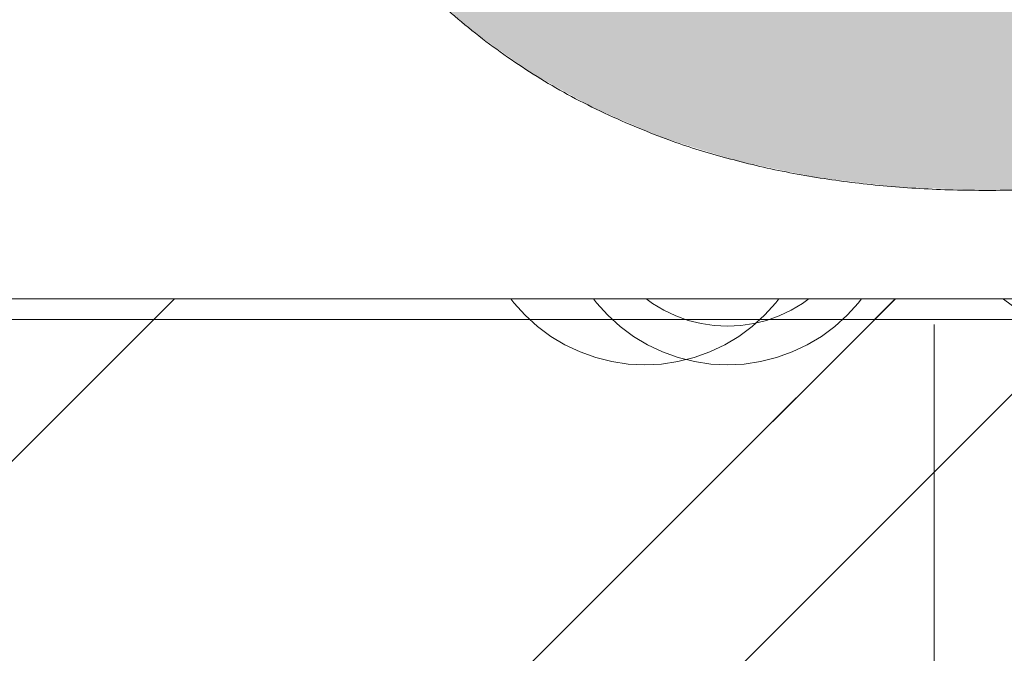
# Model space of a CAD drawing. Header units: inches. Extents: x -420 to -276, y -52 to 18.
# Tile 29 of 187: x -412.438 to -411.5, y -10.409 to -9.805. Entities that reach past the tile are written whole.
import ezdxf

# ---------------------------------------------------------------- set-up
doc = ezdxf.new("R2010")
doc.units = ezdxf.units.IN
doc.header["$LTSCALE"] = 32
doc.header["$MEASUREMENT"] = 0
doc.linetypes.add('Dash Style-1', pattern=[0.083328, 0.041656, -0.041672])
for name, color, linetype, lineweight in [('Black', 7, 'Continuous', 18), ('DashLine', 7, 'Dash Style-1', 13), ('DashLineFill', 7, 'Dash Style-1', 13), ('Drawing', 7, 'Continuous', 18), ('Metal-DeskStructure', 7, 'Continuous', 13), ('None', 7, 'Continuous', 18), ('SolidLine', 7, 'Continuous', 15), ('Wood_1-H', 7, 'Continuous', 13)]:
    doc.layers.add(name, color=color, linetype=linetype, lineweight=lineweight)
pattern_1 = [(45, (0, 0), (-1.61301565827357, 1.935715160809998), []), (45, (-1.0608, 1.0608), (-0.4723460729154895, 0.4167612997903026), [])]

# ---------------------------------------------------------------- blocks, each defined once
blk = doc.blocks.new('1BRPFY-Leg_Plate (2D)')
at = {"layer": 'DashLineFill', "linetype": 'Continuous', "lineweight": 13}
h = blk.add_hatch(dxfattribs=at)
h.set_pattern_fill('Steel', color=253, style=0, pattern_type=2)
h.set_pattern_definition(pattern_1)
edge = h.paths.add_edge_path()
edge.add_arc((-1.704724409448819, -1.704724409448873), 0.125984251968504, 179.9999999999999, 269.9999999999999)
edge.add_line((-1.704724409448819, -1.830708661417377), (1.704724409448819, -1.830708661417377))
edge.add_arc((1.704724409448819, -1.704724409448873), 0.125984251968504, 270.0000000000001, 360.0000000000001)
edge.add_line((1.830708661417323, -1.704724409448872), (1.830708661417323, 1.704724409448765))
edge.add_arc((1.704724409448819, 1.704724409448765), 0.1259842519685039, 0, 90)
edge.add_line((1.704724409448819, 1.830708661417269), (-1.704724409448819, 1.830708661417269))
edge.add_arc((-1.704724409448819, 1.704724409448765), 0.1259842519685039, 90, 180)
edge.add_line((-1.830708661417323, 1.704724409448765), (-1.830708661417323, -1.704724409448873))
at = {"layer": 'DashLineFill', "flags": 128}
blk.add_lwpolyline([(-1.830708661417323, -1.704724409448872, 0.414213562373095), (-1.704724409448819, -1.830708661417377), (1.704724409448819, -1.830708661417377, 0.414213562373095), (1.830708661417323, -1.704724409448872), (1.830708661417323, 1.704724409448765, 0.414213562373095), (1.704724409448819, 1.830708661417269), (-1.704724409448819, 1.830708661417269, 0.414213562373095), (-1.830708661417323, 1.704724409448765)], format="xyb", close=True, dxfattribs=at)
at = {"layer": 'SolidLine', "flags": 128}
blk.add_lwpolyline([(1.279527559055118, 1.44094488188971), (1.295349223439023, 1.440167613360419), (1.31101851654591, 1.437843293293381), (1.326384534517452, 1.433994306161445), (1.341299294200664, 1.428657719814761), (1.355619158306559, 1.421884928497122), (1.369206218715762, 1.413741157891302), (1.381929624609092, 1.404304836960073), (1.393666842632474, 1.393666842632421), (1.404304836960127, 1.381929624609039), (1.413741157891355, 1.369206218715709), (1.421884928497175, 1.355619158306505), (1.428657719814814, 1.341299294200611), (1.433994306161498, 1.326384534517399), (1.437843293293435, 1.311018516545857), (1.440167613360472, 1.29534922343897), (1.440944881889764, 1.279527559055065), (1.440167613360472, 1.263705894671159), (1.437843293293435, 1.248036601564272), (1.433994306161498, 1.23267058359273), (1.428657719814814, 1.217755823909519), (1.421884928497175, 1.203435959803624), (1.413741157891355, 1.18984889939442), (1.404304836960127, 1.17712549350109), (1.393666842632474, 1.165388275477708), (1.381929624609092, 1.154750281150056), (1.369206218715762, 1.145313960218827), (1.355619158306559, 1.137170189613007), (1.341299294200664, 1.130397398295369), (1.326384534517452, 1.125060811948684), (1.31101851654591, 1.121211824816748), (1.295349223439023, 1.11888750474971), (1.279527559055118, 1.118110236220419), (1.263705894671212, 1.11888750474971), (1.248036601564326, 1.121211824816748), (1.232670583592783, 1.125060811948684), (1.217755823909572, 1.130397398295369), (1.203435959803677, 1.137170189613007), (1.189848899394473, 1.145313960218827), (1.177125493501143, 1.154750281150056), (1.165388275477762, 1.165388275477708), (1.154750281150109, 1.17712549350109), (1.14531396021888, 1.18984889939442), (1.137170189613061, 1.203435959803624), (1.130397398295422, 1.217755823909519), (1.125060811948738, 1.23267058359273), (1.121211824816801, 1.248036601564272), (1.118887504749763, 1.263705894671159), (1.118110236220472, 1.279527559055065), (1.118887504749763, 1.29534922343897), (1.121211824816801, 1.311018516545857), (1.125060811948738, 1.326384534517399), (1.130397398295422, 1.341299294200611), (1.137170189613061, 1.355619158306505), (1.14531396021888, 1.369206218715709), (1.154750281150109, 1.381929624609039), (1.165388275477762, 1.393666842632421), (1.177125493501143, 1.404304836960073), (1.189848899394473, 1.413741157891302), (1.203435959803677, 1.421884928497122), (1.217755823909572, 1.428657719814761), (1.232670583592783, 1.433994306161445), (1.248036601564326, 1.437843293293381), (1.263705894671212, 1.440167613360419)], close=True, dxfattribs=at)
blk = doc.blocks.new('1BRPX8-Util_Bkt_Lg-F (2D)')
at = {"layer": 'DashLineFill', "linetype": 'Continuous', "lineweight": 13}
h = blk.add_hatch(dxfattribs=at)
h.set_pattern_fill('Steel', color=253, style=0, pattern_type=2)
h.set_pattern_definition(pattern_1)
edge = h.paths.add_edge_path()
edge.add_line((-4.468503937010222, 7.405511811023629), (-3.129921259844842, 7.405511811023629))
edge.add_line((-3.129921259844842, 7.405511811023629), (-3.129921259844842, -2.011811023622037))
edge.add_line((-3.129921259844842, -2.011811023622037), (-4.468503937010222, -2.011811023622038))
edge.add_line((-4.468503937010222, -2.011811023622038), (-4.468503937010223, -2.145669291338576))
edge.add_line((-4.468503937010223, -2.145669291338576), (-2.421259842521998, -2.145669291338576))
edge.add_line((-2.421259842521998, -2.145669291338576), (-2.421259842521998, -2.523622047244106))
edge.add_arc((-2.303149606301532, -2.523622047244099), 0.1181102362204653, 180.0000000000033, 270.0000000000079)
edge.add_line((-2.303149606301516, -2.641732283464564), (2.303149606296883, -2.641732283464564))
edge.add_arc((2.303149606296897, -2.523622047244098), 0.1181102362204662, 269.9999999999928, 359.9999999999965)
edge.add_line((2.421259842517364, -2.523622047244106), (2.421259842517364, -2.145669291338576))
edge.add_line((2.421259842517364, -2.145669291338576), (4.46850393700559, -2.145669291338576))
edge.add_line((4.46850393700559, -2.145669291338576), (4.46850393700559, -2.011811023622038))
edge.add_line((4.46850393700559, -2.011811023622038), (3.129921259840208, -2.011811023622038))
edge.add_line((3.129921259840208, -2.011811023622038), (3.129921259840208, 7.405511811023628))
edge.add_line((3.129921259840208, 7.405511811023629), (4.46850393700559, 7.405511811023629))
edge.add_line((4.46850393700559, 7.405511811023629), (4.46850393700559, 7.539370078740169))
edge.add_line((4.46850393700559, 7.539370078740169), (2.421259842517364, 7.539370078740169))
edge.add_line((2.421259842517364, 7.539370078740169), (2.421259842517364, 7.917322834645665))
edge.add_arc((2.30314960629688, 7.917322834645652), 0.1181102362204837, 6.452788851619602e-12, 89.99999999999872)
edge.add_line((2.303149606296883, 8.035433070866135), (-2.303149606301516, 8.035433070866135))
edge.add_arc((-2.303149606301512, 7.91732283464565), 0.1181102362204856, 90.00000000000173, 179.9999999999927)
edge.add_line((-2.421259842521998, 7.917322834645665), (-2.421259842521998, 7.539370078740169))
edge.add_line((-2.421259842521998, 7.539370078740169), (-4.468503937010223, 7.539370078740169))
edge.add_line((-4.468503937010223, 7.539370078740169), (-4.468503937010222, 7.405511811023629))
at = {"layer": 'SolidLine', "flags": 128}
blk.add_lwpolyline([(1.279527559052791, 1.40409055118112), (1.29212276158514, 1.403471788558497), (1.304596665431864, 1.401621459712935), (1.31682914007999, 1.398557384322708), (1.328702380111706, 1.39430907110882), (1.340102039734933, 1.388917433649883), (1.350918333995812, 1.382434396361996), (1.361047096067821, 1.37492239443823), (1.370390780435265, 1.36645377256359), (1.378859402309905, 1.357110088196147), (1.386371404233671, 1.346981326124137), (1.392854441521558, 1.336165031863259), (1.398246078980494, 1.324765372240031), (1.402494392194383, 1.312892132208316), (1.405558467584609, 1.300659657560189), (1.407408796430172, 1.288185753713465), (1.408027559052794, 1.275590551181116), (1.407408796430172, 1.262995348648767), (1.405558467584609, 1.250521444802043), (1.402494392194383, 1.238288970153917), (1.398246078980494, 1.226415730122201), (1.392854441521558, 1.215016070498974), (1.386371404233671, 1.204199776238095), (1.378859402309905, 1.194071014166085), (1.370390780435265, 1.184727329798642), (1.361047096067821, 1.176258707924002), (1.350918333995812, 1.168746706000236), (1.340102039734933, 1.162263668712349), (1.328702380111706, 1.156872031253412), (1.31682914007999, 1.152623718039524), (1.304596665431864, 1.149559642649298), (1.29212276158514, 1.147709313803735), (1.279527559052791, 1.147090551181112), (1.266932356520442, 1.147709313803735), (1.254458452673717, 1.149559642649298), (1.242225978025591, 1.152623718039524), (1.230352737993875, 1.156872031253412), (1.218953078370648, 1.162263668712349), (1.20813678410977, 1.168746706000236), (1.19800802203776, 1.176258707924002), (1.188664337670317, 1.184727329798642), (1.180195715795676, 1.194071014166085), (1.172683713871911, 1.204199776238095), (1.166200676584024, 1.215016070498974), (1.160809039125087, 1.226415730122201), (1.156560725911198, 1.238288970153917), (1.153496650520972, 1.250521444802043), (1.15164632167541, 1.262995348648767), (1.151027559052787, 1.275590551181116), (1.15164632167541, 1.288185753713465), (1.153496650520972, 1.300659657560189), (1.156560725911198, 1.312892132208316), (1.160809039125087, 1.324765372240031), (1.166200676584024, 1.336165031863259), (1.172683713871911, 1.346981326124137), (1.180195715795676, 1.357110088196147), (1.188664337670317, 1.36645377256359), (1.19800802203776, 1.37492239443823), (1.20813678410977, 1.382434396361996), (1.218953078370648, 1.388917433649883), (1.230352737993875, 1.39430907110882), (1.242225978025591, 1.398557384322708), (1.254458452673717, 1.401621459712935), (1.266932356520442, 1.403471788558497)], close=True, dxfattribs=at)
blk = doc.blocks.new('Slate-LegBrace (2D)')
at = {"layer": 'DashLineFill', "linetype": 'Continuous', "lineweight": 13}
h = blk.add_hatch(dxfattribs=at)
h.set_pattern_fill('Steel', color=253, style=0, pattern_type=2)
h.set_pattern_definition(pattern_1)
edge = h.paths.add_edge_path()
edge.add_line((-2.199587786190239, 0.1351515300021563), (-1.374775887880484, 0.1351515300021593))
edge.add_arc((3.636636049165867e-15, 0.01355418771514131), 1.380142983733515, 5.054592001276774, 174.9454079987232, ccw=False)
edge.add_line((1.374775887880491, 0.1351515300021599), (2.199718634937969, 0.1351515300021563))
edge.add_arc((6.542437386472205e-05, 0.01705725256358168), 2.202821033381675, 3.07312710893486, 176.9268728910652)
h = blk.add_hatch(dxfattribs=at)
h.set_pattern_fill('Steel', color=253, style=0, pattern_type=2)
h.set_pattern_definition(pattern_1)
edge = h.paths.add_edge_path()
edge.add_line((-2.191696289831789, 0.2375138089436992), (-1.463739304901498, 0.2375137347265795))
edge.add_arc((6.542437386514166e-05, 0.017041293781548), 1.480314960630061, 8.565281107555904, 171.4347188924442, ccw=False)
edge.add_line((1.463870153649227, 0.2375137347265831), (2.191827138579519, 0.2375138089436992))
edge.add_line((2.191827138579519, 0.2375138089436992), (2.19971863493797, 0.1351515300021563))
edge.add_line((2.19971863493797, 0.1351515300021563), (1.374775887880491, 0.1351515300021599))
edge.add_arc((3.356894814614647e-15, 0.01355418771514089), 1.380142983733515, 5.054592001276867, 174.9454079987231)
edge.add_line((-1.374775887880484, 0.1351515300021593), (-2.19958778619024, 0.1351515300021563))
edge.add_line((-2.19958778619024, 0.1351515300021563), (-2.191696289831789, 0.2375138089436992))
at = {"layer": 'DashLineFill', "flags": 128}
for points in [[(-2.199587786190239, 0.1351515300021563), (-1.374775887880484, 0.1351515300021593, -0.9154551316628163), (1.374775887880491, 0.1351515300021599), (2.199718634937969, 0.1351515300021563, 0.9477524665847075)], [(-2.191696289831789, 0.2375138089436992), (-1.463739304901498, 0.2375137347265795, -0.8606629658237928), (1.463870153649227, 0.2375137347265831), (2.191827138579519, 0.2375138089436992), (2.19971863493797, 0.1351515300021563), (1.374775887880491, 0.1351515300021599, 0.9154551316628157), (-1.374775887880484, 0.1351515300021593), (-2.19958778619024, 0.1351515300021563)]]:
    blk.add_lwpolyline(points, format="xyb", close=True, dxfattribs=at)
blk = doc.blocks.new('TLLegSleeve (2D)')
at = {"layer": 'DashLineFill', "linetype": 'Continuous', "lineweight": 13}
h = blk.add_hatch(dxfattribs=at)
h.set_pattern_fill('Steel', color=253, style=0, pattern_type=2)
h.set_pattern_definition(pattern_1)
edge = h.paths.add_edge_path()
edge.add_line((1.08267716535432, 1.402343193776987), (1.08267716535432, 2.913385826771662))
edge.add_arc((-1.707523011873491e-13, 2.913385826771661), 1.08267716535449, 4.479377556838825e-14, 180)
edge.add_line((-1.082677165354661, 2.913385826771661), (-1.08267716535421, 1.402343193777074))
edge.add_arc((-1.332267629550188e-15, 2.886579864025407e-15), 1.771653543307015, 127.6698869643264, 412.330113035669)
edge.add_line((1.08267716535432, 1.402343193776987), (1.08267716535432, 1.402343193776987))
edge = h.paths.add_edge_path()
edge.add_arc((1.665334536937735e-15, 2.91338582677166), 0.7480314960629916, 180, 360)
edge.add_arc((1.665334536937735e-15, 2.91338582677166), 0.7480314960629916, 9.54166404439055e-15, 180)
edge.add_line((-0.7480314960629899, 2.91338582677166), (-0.7480314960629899, 2.91338582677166))
edge = h.paths.add_edge_path()
edge.add_arc((-1.723066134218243e-13, 5.70119602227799e-16), 1.437007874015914, 180, 360)
edge.add_arc((-1.723066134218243e-13, 9.149983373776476e-17), 1.437007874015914, 9.541664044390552e-15, 180)
edge.add_line((-1.437007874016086, 3.308097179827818e-16), (-1.437007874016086, 3.308097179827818e-16))
at = {"layer": 'DashLine', "color": 8, "flags": 128}
blk.add_lwpolyline([(1.653543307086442, 1.118599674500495e-14), (1.645581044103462, -0.1620755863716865), (1.621770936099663, -0.3225902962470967), (1.582342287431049, -0.4799982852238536), (1.527674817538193, -0.6327836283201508), (1.45829500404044, -0.7794749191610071), (1.374871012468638, -0.9186594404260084), (1.278206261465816, -1.048996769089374), (1.169231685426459, -1.169231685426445), (1.048996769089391, -1.278206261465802), (0.918659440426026, -1.374871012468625), (0.7794749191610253, -1.458295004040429), (0.6327836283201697, -1.527674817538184), (0.4799982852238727, -1.582342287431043), (0.3225902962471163, -1.621770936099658), (0.1620755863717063, -1.645581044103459), (8.723964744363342e-15, -1.653543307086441), (-0.162075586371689, -1.645581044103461), (-0.3225902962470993, -1.621770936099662), (-0.4799982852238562, -1.582342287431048), (-0.6327836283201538, -1.527674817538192), (-0.7794749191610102, -1.458295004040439), (-0.9186594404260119, -1.374871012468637), (-1.048996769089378, -1.278206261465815), (-1.169231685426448, -1.169231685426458), (-1.278206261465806, -1.048996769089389), (-1.374871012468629, -0.9186594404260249), (-1.458295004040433, -0.7794749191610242), (-1.527674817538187, -0.6327836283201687), (-1.582342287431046, -0.4799982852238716), (-1.621770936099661, -0.3225902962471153), (-1.645581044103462, -0.1620755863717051), (-1.653543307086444, -7.741682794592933e-15), (-1.645581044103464, 0.1620755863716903), (-1.621770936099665, 0.3225902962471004), (-1.582342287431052, 0.4799982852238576), (-1.527674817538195, 0.6327836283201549), (-1.458295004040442, 0.7794749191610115), (-1.37487101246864, 0.918659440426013), (-1.278206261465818, 1.048996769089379), (-1.169231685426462, 1.169231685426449), (-1.048996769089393, 1.278206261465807), (-0.9186594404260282, 1.37487101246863), (-0.7794749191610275, 1.458295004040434), (-0.6327836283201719, 1.527674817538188), (-0.479998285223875, 1.582342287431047), (-0.3225902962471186, 1.621770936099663), (-0.1620755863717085, 1.645581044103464), (-1.096189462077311e-14, 1.653543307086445), (0.1620755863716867, 1.645581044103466), (0.3225902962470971, 1.621770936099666), (0.479998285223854, 1.582342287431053), (0.6327836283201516, 1.527674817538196), (0.7794749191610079, 1.458295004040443), (0.9186594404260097, 1.374871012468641), (1.048996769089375, 1.278206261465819), (1.169231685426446, 1.169231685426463), (1.278206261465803, 1.048996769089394), (1.374871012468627, 0.9186594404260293), (1.458295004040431, 0.7794749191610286), (1.527674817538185, 0.6327836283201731), (1.582342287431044, 0.4799982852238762), (1.621770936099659, 0.3225902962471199), (1.64558104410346, 0.1620755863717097)], close=True, dxfattribs=at)
at = {"layer": 'DashLineFill', "flags": 128}
for points in [[(1.08267716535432, 1.402343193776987), (1.08267716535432, 2.913385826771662, 0.9999999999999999), (-1.082677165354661, 2.913385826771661), (-1.08267716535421, 1.402343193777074, 2.931618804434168), (1.08267716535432, 1.402343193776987)], [(-1.437007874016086, 3.308097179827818e-16, 0.9999999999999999), (1.437007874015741, 3.308097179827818e-16, 0.9999999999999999), (-1.437007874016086, 3.308097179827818e-16)]]:
    blk.add_lwpolyline(points, format="xyb", close=True, dxfattribs=at)
blk = doc.blocks.new('Group-10')
at = {"layer": 'SolidLine', "flags": 128}
blk.add_lwpolyline([(43.24803149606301, -8.30708661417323, -0.414213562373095), (44.96062992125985, -6.594488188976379, -0.414213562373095), (46.6732283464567, -8.30708661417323, -0.414213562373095), (44.96062992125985, -10.01968503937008, -0.414213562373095)], format="xyb", close=True, dxfattribs=at)
at = {"layer": 'Wood_1-H', "color": 7}
for name in ['1BRPX8-Util_Bkt_Lg-F (2D)', 'TLLegSleeve (2D)', 'Slate-LegBrace (2D)', '1BRPFY-Leg_Plate (2D)']:
    blk.add_blockref(name, (44.96062992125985, -8.30708661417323), dxfattribs=at)
blk = doc.blocks.new('Group-11')
at = {"layer": 'None'}
blk.add_blockref('Group-10', (0, 0), dxfattribs=at)
blk = doc.blocks.new('SL Utility Cabinet (2D)-3')
at = {"layer": 'None'}
blk.add_blockref('Group-11', (0, 0), dxfattribs=at)
at = {"layer": 'Drawing', "color": 0, "flags": 1}
for tag in ['Tag', 'Catalog', 'Option1', 'Option2', 'Option3', 'Option4', 'Option5', 'Option6', 'Option7', 'Option8', 'Option9', 'Option10', 'Option11', 'Option12', 'Custom', 'FinishGroup', 'Discount', 'Item2', 'Item3', 'Item6', 'Item9', 'Item10', 'Item12', 'Item13', 'Item16', 'Item19', 'Item20', 'Item21', 'Item22', 'Item23', 'Item24', 'Item25', 'Item8', 'Item18', 'Item1', 'Item4', 'Item5', 'Item7', 'Item11', 'Item14', 'Item15', 'Item17']:
    blk.add_attdef(tag, (-60.04067592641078, -2.022526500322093), '', height=0.007086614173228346, dxfattribs=at)
blk = doc.blocks.new('Group-23')
at = {"layer": 'DashLineFill', "linetype": 'Continuous', "lineweight": 13}
h = blk.add_hatch(dxfattribs=at)
h.set_pattern_fill('Steel', color=253, style=0, pattern_type=2)
h.set_pattern_definition(pattern_1)
h.paths.add_polyline_path([(-2.066929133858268, 1.397637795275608), (2.066929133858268, 1.397637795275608), (2.066929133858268, 0.1377952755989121), (2.106299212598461, 0.1377952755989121), (2.106299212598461, -0.1377952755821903), (2.066929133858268, -0.1377952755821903), (2.066929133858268, -5.275590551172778), (2.106299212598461, -5.275590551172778), (2.106299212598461, -5.55118110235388), (2.066929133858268, -5.55118110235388), (2.066929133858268, -5.82677165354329), (-2.066929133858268, -5.82677165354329), (-2.066929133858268, -5.55118110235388), (-2.106299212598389, -5.55118110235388), (-2.106299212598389, -5.275590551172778), (-2.066929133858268, -5.275590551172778), (-2.066929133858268, -0.1377952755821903), (-2.106299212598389, -0.1377952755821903), (-2.106299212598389, 0.1377952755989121), (-2.066929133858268, 0.1377952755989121)])
at = {"layer": 'DashLineFill', "flags": 128}
blk.add_lwpolyline([(-2.066929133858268, 1.397637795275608), (2.066929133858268, 1.397637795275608), (2.066929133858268, 0.1377952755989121), (2.106299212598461, 0.1377952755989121), (2.106299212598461, -0.1377952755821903), (2.066929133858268, -0.1377952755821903), (2.066929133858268, -5.275590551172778), (2.106299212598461, -5.275590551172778), (2.106299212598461, -5.55118110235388), (2.066929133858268, -5.55118110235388), (2.066929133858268, -5.82677165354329), (-2.066929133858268, -5.82677165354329), (-2.066929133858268, -5.55118110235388), (-2.106299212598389, -5.55118110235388), (-2.106299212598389, -5.275590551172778), (-2.066929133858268, -5.275590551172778), (-2.066929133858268, -0.1377952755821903), (-2.106299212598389, -0.1377952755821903), (-2.106299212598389, 0.1377952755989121), (-2.066929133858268, 0.1377952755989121)], close=True, dxfattribs=at)
blk = doc.blocks.new('TL14_upper_leg (2D)')
at = {"layer": 'DashLine', "color": 7}
blk.add_blockref('Group-23', (0, 0), dxfattribs=at)
blk = doc.blocks.new('1BRPT9-Bracket (2D)')
at = {"layer": 'DashLineFill', "linetype": 'Continuous', "lineweight": 13}
h = blk.add_hatch(dxfattribs=at)
h.set_pattern_fill('Steel', color=253, style=0, pattern_type=2)
h.set_pattern_definition(pattern_1)
edge = h.paths.add_edge_path()
edge.add_arc((1.677931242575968, -8.488188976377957), 0.2519685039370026, 269.999999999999, 360.0000000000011)
edge.add_line((1.929899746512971, -8.488188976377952), (1.929899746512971, -7.480314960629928))
edge.add_line((1.929899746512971, -7.480314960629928), (2.323600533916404, -7.480314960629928))
edge.add_line((2.323600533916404, -7.480314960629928), (2.323600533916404, 7.461135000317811))
edge.add_line((2.323600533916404, 7.461135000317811), (1.929899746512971, 7.480314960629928))
edge.add_line((1.929899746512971, 7.480314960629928), (1.929899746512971, 8.488188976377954))
edge.add_arc((1.677931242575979, 8.488188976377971), 0.2519685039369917, 359.999999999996, 450.0000000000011)
edge.add_line((1.677931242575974, 8.740157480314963), (-2.32206875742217, 8.740157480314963))
edge.add_line((-2.32206875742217, 8.740157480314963), (-2.32206875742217, -8.74015748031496))
edge.add_line((-2.32206875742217, -8.74015748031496), (1.677931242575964, -8.74015748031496))
blk = doc.blocks.new('Group-46')
at = {"layer": 'Metal-DeskStructure', "linetype": 'Continuous', "lineweight": 0, "true_color": 0xff0000}
blk.add_hatch(color=1, dxfattribs=at).paths.add_polyline_path([(1.696691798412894, -0.9301181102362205), (1.696691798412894, -1.274606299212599), (0.1120461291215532, -1.274606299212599), (0.1117940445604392, -1.244883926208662), (0.1126520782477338, -1.21546436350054), (0.1146202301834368, -1.186347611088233), (0.1176985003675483, -1.15753366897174), (0.1218868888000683, -1.129022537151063), (0.1271853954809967, -1.1008142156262), (0.1335940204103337, -1.072908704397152), (0.1411127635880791, -1.045306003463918), (0.1549813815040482, -1.000302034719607), (0.1707507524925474, -0.9557186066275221), (0.1884208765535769, -0.9115557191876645), (0.2079917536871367, -0.8678133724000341), (0.2294633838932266, -0.8244915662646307), (0.2528357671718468, -0.7815903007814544), (0.2781089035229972, -0.7391095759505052), (0.3052827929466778, -0.6970493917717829), (0.3357030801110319, -0.6545855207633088), (0.3707154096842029, -0.6108937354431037), (0.4103197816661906, -0.5659740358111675), (0.4545161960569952, -0.5198264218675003), (0.5033046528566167, -0.4724508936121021), (0.556685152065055, -0.4238474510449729), (0.6146576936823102, -0.3740160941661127), (0.6772222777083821, -0.3229568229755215), (0.7737142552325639, -0.2345473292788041), (0.8618799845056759, -0.1517895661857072), (0.941719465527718, -0.07468353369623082), (1.013232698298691, -0.003229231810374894), (1.076419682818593, 0.06257333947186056), (1.131280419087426, 0.1227241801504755), (1.177814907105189, 0.17722329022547), (1.216023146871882, 0.226070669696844), (1.247940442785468, 0.2720417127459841), (1.275602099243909, 0.3179118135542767), (1.299008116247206, 0.3636809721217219), (1.318158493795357, 0.4093491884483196), (1.333053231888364, 0.4549164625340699), (1.343692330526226, 0.5003827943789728), (1.350075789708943, 0.5457481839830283), (1.352203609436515, 0.5910126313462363), (1.350445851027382, 0.633224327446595), (1.345172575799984, 0.6737371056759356), (1.33638378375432, 0.7125509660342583), (1.32407947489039, 0.7496659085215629), (1.308259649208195, 0.7850819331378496), (1.288924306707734, 0.8187990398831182), (1.266073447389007, 0.8508172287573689), (1.239707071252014, 0.8811364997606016), (1.21053162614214, 0.9087644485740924), (1.179253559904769, 0.9327086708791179), (1.1458728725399, 0.9529691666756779), (1.110389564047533, 0.9695459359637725), (1.072803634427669, 0.9824389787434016), (1.033115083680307, 0.9916482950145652), (0.9913239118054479, 0.9971738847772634), (0.9474301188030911, 0.9990157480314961), (0.9007274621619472, 0.9970140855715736), (0.8564301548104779, 0.9910090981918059), (0.814538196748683, 0.9810007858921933), (0.7750515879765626, 0.9669891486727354), (0.7379703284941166, 0.9489741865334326), (0.7032944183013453, 0.9269558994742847), (0.6710238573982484, 0.9009342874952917), (0.6411586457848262, 0.8709093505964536), (0.6142706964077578, 0.8373520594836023), (0.5909319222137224, 0.8007333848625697), (0.5711423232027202, 0.7610533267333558), (0.5549018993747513, 0.7183118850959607), (0.5422106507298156, 0.6725090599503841), (0.5330685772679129, 0.6236448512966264), (0.5274756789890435, 0.5717192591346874), (0.5254319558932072, 0.516732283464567), (0.1809437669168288, 0.5856299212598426), (0.1914063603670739, 0.6671096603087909), (0.2071842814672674, 0.7436104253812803), (0.2282775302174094, 0.8151322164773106), (0.2546861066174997, 0.8816750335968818), (0.2864100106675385, 0.943238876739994), (0.3234492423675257, 0.9998237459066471), (0.3658038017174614, 1.051429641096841), (0.4134736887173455, 1.098056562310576), (0.4659542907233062, 1.139435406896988), (0.5227409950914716, 1.175297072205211), (0.5838338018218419, 1.205641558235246), (0.6492327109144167, 1.230468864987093), (0.7189377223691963, 1.249778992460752), (0.7929488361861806, 1.263571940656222), (0.8712660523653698, 1.271847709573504), (0.9538893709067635, 1.274606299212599), (1.037496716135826, 1.271486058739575), (1.116612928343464, 1.262125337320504), (1.191238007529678, 1.246524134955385), (1.261371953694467, 1.22468245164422), (1.327014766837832, 1.196600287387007), (1.388166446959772, 1.162277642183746), (1.444826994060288, 1.121714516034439), (1.496996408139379, 1.074910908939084), (1.543800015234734, 1.023481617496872), (1.584363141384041, 0.9690414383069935), (1.618685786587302, 0.9115903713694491), (1.646767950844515, 0.8511284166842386), (1.66860963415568, 0.7876555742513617), (1.684210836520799, 0.7211718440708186), (1.69357155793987, 0.6516772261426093), (1.696691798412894, 0.5791717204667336), (1.695766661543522, 0.5418296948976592), (1.692991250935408, 0.5046222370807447), (1.688365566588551, 0.46754934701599), (1.681889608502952, 0.4306110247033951), (1.67356337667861, 0.3938072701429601), (1.663386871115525, 0.3571380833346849), (1.651360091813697, 0.3206034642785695), (1.637483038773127, 0.284203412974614), (1.621452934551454, 0.2476351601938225), (1.602967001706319, 0.2105959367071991), (1.582025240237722, 0.1730857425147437), (1.558627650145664, 0.1351045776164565), (1.532774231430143, 0.09665244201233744), (1.50446498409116, 0.05772933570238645), (1.473699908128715, 0.01833525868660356), (1.440479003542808, -0.02152978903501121), (1.403490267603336, -0.06341332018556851), (1.361421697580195, -0.108862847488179), (1.314273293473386, -0.1578783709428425), (1.262045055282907, -0.2104598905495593), (1.20473698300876, -0.2666074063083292), (1.142349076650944, -0.3263209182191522), (1.07488133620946, -0.3896004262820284), (1.002333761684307, -0.4564459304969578), (0.939382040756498, -0.5112058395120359), (0.8829399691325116, -0.5613736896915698), (0.8330075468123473, -0.6069494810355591), (0.789584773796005, -0.6479332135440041), (0.7526716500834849, -0.6843248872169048), (0.7222681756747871, -0.716124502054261), (0.6983743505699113, -0.7433320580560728), (0.6809901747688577, -0.7659475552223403), (0.6671720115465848, -0.7862922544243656), (0.6539762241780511, -0.8066874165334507), (0.6414028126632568, -0.8271330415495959), (0.6294517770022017, -0.8476291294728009), (0.6181231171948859, -0.8681756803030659), (0.6074168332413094, -0.8887726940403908), (0.5973329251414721, -0.9094201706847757), (0.5878713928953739, -0.9301181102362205)])
at = {"layer": 'Metal-DeskStructure', "color": 7}
blk.add_open_spline([(1.696691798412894, -0.9301181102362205), (1.696691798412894, -1.102362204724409), (1.696691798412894, -1.274606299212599), (0.9043689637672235, -1.274606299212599), (0.1120461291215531, -1.274606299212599), (0.1088175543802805, -1.155111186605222), (0.1411127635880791, -1.045306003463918), (0.192785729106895, -0.8644490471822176), (0.4177798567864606, -0.5296497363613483), (0.6772222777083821, -0.3229568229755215), (1.079842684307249, 0.04198461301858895), (1.352203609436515, 0.410156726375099), (1.352203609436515, 0.763257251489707), (1.127210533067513, 0.999015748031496), (0.7558087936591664, 0.999015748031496), (0.5265084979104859, 0.742802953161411), (0.5254319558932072, 0.516732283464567), (0.353187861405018, 0.5511811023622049), (0.1809437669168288, 0.5856299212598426), (0.2121634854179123, 0.9215068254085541), (0.614783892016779, 1.274606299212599), (1.297301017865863, 1.274606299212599), (1.696691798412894, 0.8752155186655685), (1.696691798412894, 0.4295344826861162), (1.57827427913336, 0.1388723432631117), (1.302683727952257, -0.1819319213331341), (1.002333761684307, -0.4564459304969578), (0.737507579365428, -0.6846696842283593), (0.6244727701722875, -0.8472254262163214), (0.5878713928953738, -0.9301181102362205), (1.142281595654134, -0.9301181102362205), (1.696691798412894, -0.9301181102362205)], degree=2, knots=[0, 0, 0, 0.02128628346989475, 0.02128628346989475, 0.1192031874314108, 0.1192031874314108, 0.1339760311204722, 0.1339760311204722, 0.1582533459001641, 0.1825306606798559, 0.1825306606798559, 0.2223012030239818, 0.2620717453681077, 0.2999486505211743, 0.3378255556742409, 0.3781971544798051, 0.4185687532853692, 0.4185687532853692, 0.4499368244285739, 0.4499368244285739, 0.5101754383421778, 0.5704140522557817, 0.6314176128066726, 0.6924211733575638, 0.7232558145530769, 0.75409045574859, 0.7849250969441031, 0.7849250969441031, 0.8114174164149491, 0.8379097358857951, 0.8379097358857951, 1, 1, 1], dxfattribs=at)
blk = doc.blocks.new('SlateLegLocator-L2')
at = {"color": 255, "linetype": 'Dash Style-1', "lineweight": 5}
blk.add_wipeout([(-2.106299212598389, 1.3779527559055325), (2.10629921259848, 1.3779527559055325), (2.10629921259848, -5.807086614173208), (-2.106299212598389, -5.807086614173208)], dxfattribs=at).dxf.layer = 'Black'
at = {"layer": 'Black', "linetype": 'Dash Style-1', "lineweight": 5, "flags": 128}
blk.add_lwpolyline([(-2.106299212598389, 1.377952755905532), (2.106299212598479, 1.377952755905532), (2.106299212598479, -5.807086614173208), (-2.106299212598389, -5.807086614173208)], close=True, dxfattribs=at)
at = {"layer": 'Metal-DeskStructure', "color": 7}
blk.add_blockref('Group-46', (0, 0), dxfattribs=at)
blk = doc.blocks.new('Group-63')
at = {"layer": 'None', "color": 7, "rotation": 180}
blk.add_blockref('1BRPT9-Bracket (2D)', (61.87795275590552, -12.00787401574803), dxfattribs=at)
at = {"layer": 'None', "color": 7}
for name in ['1BRPFY-Leg_Plate (2D)', 'TL14_upper_leg (2D)']:
    blk.add_blockref(name, (61.87795275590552, -8.30708661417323), dxfattribs=at)
blk.add_blockref('SlateLegLocator-L2', (61.87795275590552, -8.30708661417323), dxfattribs=at)
blk = doc.blocks.new('Group-64')
at = {"layer": 'None'}
blk.add_blockref('Group-63', (0, 0), dxfattribs=at)
blk = doc.blocks.new('SL Credenza Desk Top (2D)-3')
at = {"layer": 'None'}
blk.add_blockref('Group-64', (0, 0), dxfattribs=at)
at = {"layer": 'Drawing', "color": 0, "flags": 1}
for tag in ['Tag', 'Catalog', 'Option1', 'Option2', 'Option3', 'Option4', 'Option5', 'Option6', 'Option7', 'Option8', 'Option9', 'Option10', 'Option11', 'Option12', 'Custom', 'FinishGroup', 'Discount', 'Item2', 'Item3', 'Item6', 'Item9', 'Item10', 'Item12', 'Item13', 'Item16', 'Item19', 'Item20', 'Item21', 'Item22', 'Item23', 'Item24', 'Item25', 'Item8', 'Item18', 'Item1', 'Item4', 'Item5', 'Item7', 'Item11', 'Item14', 'Item15', 'Item17']:
    blk.add_attdef(tag, (-58.98949482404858, -0.4368965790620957), '', height=0.007086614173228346, dxfattribs=at)

msp = doc.modelspace()

# ---------------------------------------------------------------- block references
at = {"layer": 'Drawing', "rotation": 180}
msp.add_blockref('SL Utility Cabinet (2D)-3', (-365.5236220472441, -17), dxfattribs=at)

# ---------------------------------------------------------------- next in the draw order: block references
msp.add_blockref('SL Credenza Desk Top (2D)-3', (-348.6850393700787, -16.99999999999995), dxfattribs=at)

doc.saveas('drawing.dxf')
